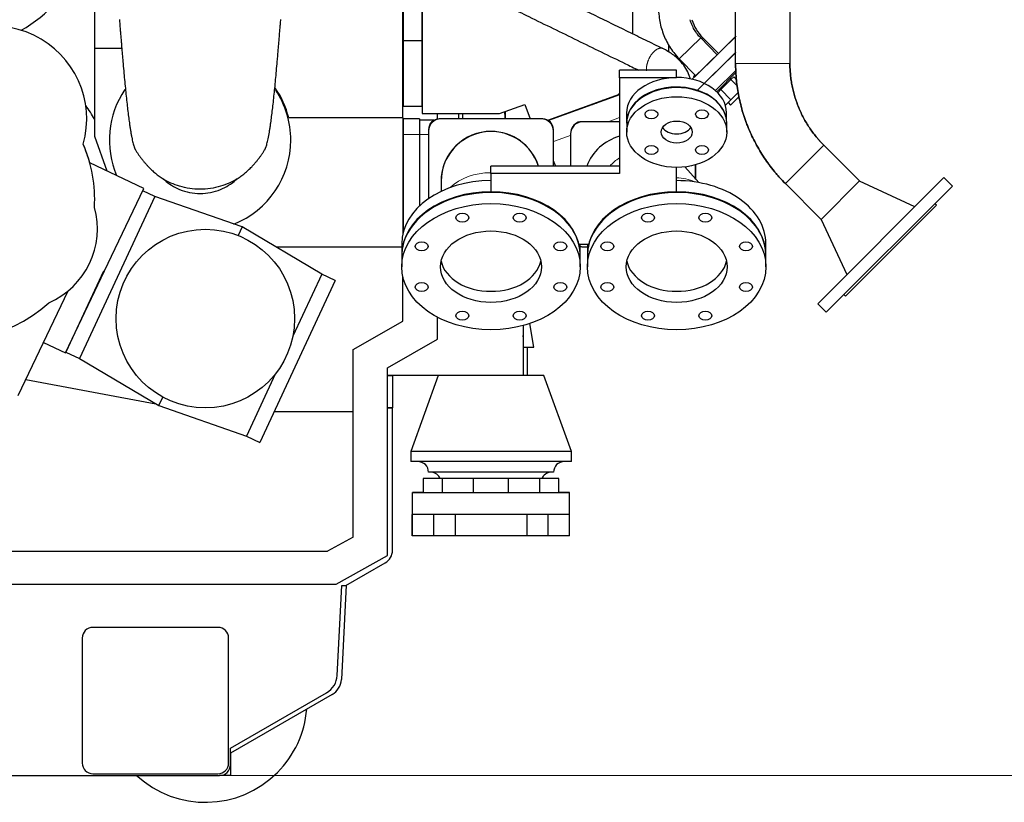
# Model space of a CAD drawing. Header units: inches. Extents: x 0 to 23760, y -13 to 16800.
# Tile 148 of 214: x 11850 to 13229, y 11232 to 12328. Entities that reach past the tile are written whole.
import ezdxf

# ---------------------------------------------------------------- set-up
doc = ezdxf.new("R2010")
doc.units = ezdxf.units.IN
doc.layers.add('254', color=7, linetype='Continuous', true_color=0xffffff)
doc.styles.add('latin_extended', font='simplex.shx')
doc.dimstyles.get("Standard").update_dxf_attribs({"dimtxt": 0.18, "dimasz": 0.18, "dimexe": 0.18, "dimexo": 0.0625, "dimgap": 0.09, "dimtad": 0, "dimtih": 1, "dimtoh": 1, "dimdec": 4, "dimzin": 0, "dimdsep": 46, "dimtxsty": 'Standard', "dimcen": 0.09, "dimadec": 0, "dimazin": 0, "dimtfac": 1, "dimtdec": 4, "dimtofl": 0, "dimtmove": 0, "dimatfit": 3, "dimfxl": 1, "dimtolj": 1, "dimtzin": 0, "dimarcsym": 0})

# ---------------------------------------------------------------- blocks, each defined once
blk = doc.blocks.new('_U15')
at = {"layer": '254', "color": 3, "linetype": 'Continuous', "lineweight": 13, "transparency": 16777216}
for p, q in [((12111.4, 14945.2), (13750.9, 14945.2)), ((13710.9, 14805.2), (13710.9, 11410)), ((11799.9, 11270), (13750.9, 11270))]:
    blk.add_line(p, q, dxfattribs=at)
at = {"layer": '254', "color": 3, "transparency": 16777216}
for points in [[(13734.2, 14805.2), (13687.5, 14805.2), (13710.9, 14945.2)], [(13687.5, 11410), (13734.2, 11410), (13710.9, 11270)]]:
    blk.add_solid(points, dxfattribs=at)
at = {"layer": 'Defpoints', "color": 0, "transparency": 16777216}
for p in [(12071.4, 14945.2), (11759.9, 11270), (13710.9, 11270)]:
    blk.add_point(p, dxfattribs=at)
at = {"layer": '254', "color": 2, "lineweight": 13, "transparency": 16777216, "insert": (13500.9, 12860.9), "char_height": 140, "attachment_point": 1, "rotation": 90, "style": 'latin_extended'}
blk.add_mtext('\\A1;3675', dxfattribs=at)

msp = doc.modelspace()

# ---------------------------------------------------------------- linework, layer by layer
at = {"layer": '254', "color": 2, "linetype": 'Continuous', "lineweight": 25}
for p, q in [((12386.357, 12190.977), (12386.357, 12419.346)), ((12387.357, 12298.977), (12387.357, 12418.759)), ((12413.307, 12298.977), (12413.307, 12405.728)), ((12413.357, 12405.708), (12413.357, 12196.977)), ((11954.857, 12287.977), (11954.857, 12377.603)), ((12708.357, 12308.482), (12708.357, 12347.979)), ((12387.357, 12206.977), (12387.357, 12298.977)), ((12413.307, 12298.977), (12387.357, 12298.977)), ((12413.307, 12206.977), (12413.307, 12298.977)), ((12853.141, 12305.583), (12791.632, 12245.049)), ((12826.611, 12279.474), (12803.42, 12303.039)), ((12828.346, 12281.182), (12806.155, 12303.373)), ((12852.845, 12305.291), (12826.609, 12279.471)), ((12844.39, 12296.971), (12853.049, 12305.629)), ((11954.857, 12164.767), (11954.857, 12287.977)), ((11992.827, 12287.977), (11954.857, 12287.977)), ((12758.258, 12293.783), (12758.267, 12283.627)), ((12773.485, 12273.578), (12796.677, 12250.013)), ((12826.611, 12279.474), (12796.677, 12250.013)), ((12852.799, 12282.798), (12798.203, 12229.067)), ((12852.76, 12282.759), (12808.525, 12239.225)), ((12689.662, 12247.271), (12689.662, 12257.878)), ((12769.662, 12257.878), (12689.662, 12257.878)), ((12769.662, 12247.554), (12769.662, 12257.878)), ((12776.281, 12268.78), (12776.28, 12270.742)), ((12852.789, 12257.532), (12824.032, 12229.231)), ((12769.662, 12247.271), (12689.662, 12247.271)), ((12689.662, 12247.271), (12689.662, 12112.921)), ((12796.997, 12250.329), (12791.632, 12245.049)), ((12795.651, 12251.056), (12793.4, 12248.804)), ((12793.4, 12248.804), (12794.416, 12247.788)), ((12853.137, 12254.806), (12825.883, 12227.552)), ((12831.678, 12230.495), (12845.874, 12244.692)), ((12846.088, 12244.906), (12844.662, 12246.332)), ((12845.874, 12244.692), (12849.678, 12248.495)), ((12845.874, 12244.692), (12855.142, 12235.424)), ((12849.678, 12248.495), (12854.227, 12243.946)), ((12827.313, 12226.131), (12831.678, 12230.495)), ((12831.678, 12230.495), (12845.82, 12216.353)), ((12589.365, 12187.814), (12689.662, 12224.319)), ((12689.66, 12223.232), (12590.501, 12187.141)), ((12666.471, 12214.792), (12667.265, 12216.168)), ((12688.401, 12222.776), (12689.664, 12224.963)), ((12838.058, 12208.592), (12845.82, 12216.353)), ((12857.236, 12220.698), (12845.381, 12208.843)), ((12845.82, 12216.353), (12856.08, 12226.614)), ((12413.307, 12206.977), (12387.357, 12206.977)), ((12521.528, 12196.977), (12557.12, 12209.932)), ((12557.12, 12209.932), (12564.528, 12189.578)), ((12651.34, 12209.284), (12652.134, 12210.66)), ((12656.474, 12212.24), (12657.628, 12211.573)), ((12841.845, 12212.379), (12845.381, 12208.843)), ((12386.357, 12190.977), (12226.646, 12190.977)), ((12386.357, 12190.977), (12386.357, 12028.602)), ((12409.807, 12189.577), (12386.857, 12189.577)), ((12386.857, 12189.577), (12386.857, 12167.577)), ((12409.807, 12189.577), (12409.807, 12167.577)), ((12413.357, 12196.977), (12521.528, 12196.977)), ((12434.857, 12189.382), (12434.857, 12196.984)), ((12434.857, 12189.375), (12434.857, 12196.977)), ((12582.307, 12189.577), (12437.307, 12189.577)), ((12580.302, 12189.477), (12439.302, 12189.477)), ((12464.857, 12189.576), (12464.857, 12196.977)), ((12470.1, 12196.975), (12470.1, 12189.576)), ((12529.877, 12200.02), (12529.869, 12189.577)), ((12699.662, 12197.774), (12699.662, 12184.622)), ((12839.662, 12187.465), (12839.662, 12198.057)), ((12429.825, 12187.577), (12409.807, 12187.577)), ((12422.307, 12174.577), (12422.307, 12172.862)), ((12597.307, 12123.526), (12597.307, 12174.577)), ((12689.663, 12185.577), (12638.352, 12185.577)), ((12699.853, 12183.815), (12699.853, 12171.087)), ((12839.853, 12171.087), (12839.853, 12183.815)), ((11972.447, 12116.437), (11954.857, 12164.767)), ((12386.857, 12167.577), (12386.857, 12036.577)), ((12409.807, 12167.577), (12409.807, 12067.743)), ((12422.302, 12172.477), (12422.302, 12077.829)), ((12597.302, 12123.526), (12597.302, 12172.477)), ((12621.352, 12168.577), (12621.352, 12123.526)), ((12975.831, 12152.795), (13026.042, 12102.584)), ((12023.727, 12091.978), (11947.914, 12128.138)), ((12689.662, 12123.528), (12509.662, 12123.528)), ((12509.662, 12112.921), (12509.662, 12123.528)), ((12769.662, 12086.478), (12769.662, 12121.589)), ((12800.732, 12100.346), (12781.064, 12122.228)), ((12796.352, 12105.218), (12796.352, 12125.273)), ((12796.857, 12104.657), (12796.857, 12125.419)), ((12689.662, 12112.921), (12509.662, 12112.921)), ((12509.662, 12112.921), (12509.662, 12086.477)), ((13144.103, 12107.508), (12967.326, 11930.731)), ((13156.124, 12095.487), (13144.103, 12107.508)), ((11968.837, 11976.898), (12023.727, 12091.978)), ((12439.952, 12102.221), (12439.952, 12101.974)), ((12972.25, 12048.792), (12922.039, 12099.003)), ((13026.042, 12102.584), (12972.25, 12048.792)), ((13156.124, 12095.487), (12979.347, 11918.71)), ((13103.174, 12066.579), (13026.016, 12102.558)), ((12038.871, 12080.842), (11986.134, 11967.512)), ((12038.871, 12080.842), (12022.131, 12088.632)), ((12161.313, 12038.204), (12038.871, 12080.842)), ((13133.496, 12068.617), (13006.217, 11941.338)), ((13133.496, 12068.617), (13131.375, 12070.738)), ((12161.313, 12038.204), (12155.734, 12026.215)), ((12272.785, 11971.993), (12161.313, 12038.204)), ((12386.857, 12036.577), (12386.857, 12030.664)), ((12972.276, 12048.818), (13008.255, 11971.66)), ((12384.8, 12009.85), (12209.051, 12009.85)), ((12384.802, 12014.705), (12384.802, 11999.149)), ((12634.802, 11999.149), (12634.802, 12014.705)), ((12634.803, 12013.926), (12644.807, 12013.926)), ((12636.857, 12010.577), (12638.354, 12010.577)), ((12638.352, 12010.577), (12644.81, 12010.577)), ((12644.808, 12014.705), (12644.808, 11999.149)), ((12894.808, 11999.149), (12894.808, 12014.705)), ((12384.802, 11998.088), (12384.802, 11982.532)), ((12634.802, 11982.532), (12634.802, 11998.088)), ((12644.808, 11998.088), (12644.808, 11982.532)), ((12894.808, 11982.532), (12894.808, 11998.088)), ((11913.947, 11861.818), (11968.837, 11976.898)), ((11967.094, 11976.371), (11914.358, 11863.041)), ((12272.785, 11971.993), (12232.445, 11885.303)), ((12291.825, 11963.133), (12272.785, 11971.993)), ((12386.357, 11906.244), (12386.357, 11968.635)), ((11986.134, 11967.512), (11933.397, 11854.181)), ((12291.825, 11963.133), (12238.586, 11848.723)), ((11847.793, 11802.182), (11917.638, 11948.614)), ((13004.096, 11943.459), (13006.217, 11941.338)), ((12967.326, 11930.731), (12979.347, 11918.71)), ((12316.857, 11866.529), (12386.357, 11906.244)), ((12434.857, 11880.977), (12434.857, 11911.802)), ((12554.852, 11900.084), (12554.852, 11829.977)), ((12569.861, 11869.977), (12564.055, 11902.904)), ((12555.56, 11881.977), (12554.852, 11885.991)), ((11883.227, 11876.471), (11913.947, 11861.818)), ((12364.857, 11840.977), (12434.857, 11880.977)), ((12554.852, 11881.977), (12555.56, 11881.977)), ((11914.499, 11862.975), (11933.397, 11854.181)), ((12316.857, 11779.977), (12316.857, 11866.529)), ((12554.852, 11869.977), (12569.861, 11869.977)), ((12560.857, 11829.976), (12560.857, 11869.969)), ((11933.397, 11854.181), (12044.87, 11787.97)), ((12238.586, 11848.723), (12186.351, 11736.472)), ((12207.651, 11832.022), (12167.311, 11745.332)), ((12364.853, 11829.977), (12371.852, 11829.977)), ((12554.852, 11829.977), (12364.854, 11829.977)), ((12364.857, 11577.977), (12364.857, 11840.977)), ((12371.852, 11829.977), (12371.852, 11784.977)), ((12435.857, 11829.977), (12397.357, 11723.977)), ((12583.857, 11829.977), (12554.849, 11829.977)), ((12622.357, 11723.977), (12583.857, 11829.977)), ((11858.388, 11824.387), (12040.363, 11790.647)), ((12044.87, 11787.97), (12050.449, 11799.959)), ((12044.87, 11787.97), (12167.311, 11745.332)), ((12206.598, 11779.977), (12316.857, 11779.977)), ((12316.857, 11603.933), (12316.857, 11779.977)), ((12364.853, 11784.977), (12371.852, 11784.977)), ((12371.852, 11784.977), (12364.853, 11784.977)), ((12371.852, 11585.232), (12371.852, 11784.977)), ((12167.311, 11745.332), (12186.351, 11736.472)), ((12622.357, 11723.977), (12397.357, 11723.977)), ((12397.357, 11723.977), (12397.357, 11709.745)), ((12622.357, 11709.745), (12622.357, 11723.977)), ((12622.357, 11709.745), (12397.357, 11709.745)), ((12597.357, 11694.745), (12422.357, 11694.745)), ((12441.675, 11685.977), (12414.857, 11685.977)), ((12414.857, 11685.977), (12414.857, 11665.977)), ((12485.539, 11685.977), (12441.675, 11685.977)), ((12441.675, 11665.977), (12441.675, 11685.977)), ((12534.174, 11685.977), (12485.539, 11685.977)), ((12485.539, 11665.977), (12485.539, 11685.977)), ((12578.039, 11685.977), (12534.174, 11685.977)), ((12534.174, 11665.977), (12534.174, 11685.977)), ((12604.857, 11685.977), (12578.039, 11685.977)), ((12578.039, 11665.977), (12578.039, 11685.977)), ((12604.857, 11665.977), (12604.857, 11685.977)), ((12414.858, 11666.177), (12399.857, 11666.177)), ((12399.857, 11665.677), (12399.857, 11666.177)), ((12619.857, 11665.677), (12399.857, 11665.677)), ((12399.857, 11635.677), (12399.857, 11665.677)), ((12441.675, 11665.977), (12414.857, 11665.977)), ((12485.539, 11665.977), (12441.675, 11665.977)), ((12534.174, 11665.977), (12485.539, 11665.977)), ((12578.039, 11665.977), (12534.174, 11665.977)), ((12604.857, 11665.977), (12578.039, 11665.977)), ((12619.857, 11666.177), (12604.855, 11666.177)), ((12619.857, 11665.677), (12619.857, 11666.177)), ((12619.857, 11635.677), (12619.857, 11665.677)), ((12399.857, 11635.677), (12399.357, 11635.677)), ((12399.357, 11605.677), (12399.357, 11635.677)), ((12429.857, 11635.677), (12399.857, 11635.677)), ((12399.857, 11605.677), (12399.857, 11635.677)), ((12459.857, 11635.677), (12429.857, 11635.677)), ((12429.857, 11605.677), (12429.857, 11635.677)), ((12559.857, 11635.677), (12459.857, 11635.677)), ((12459.857, 11635.677), (12459.857, 11605.677)), ((12559.855, 11635.677), (12459.858, 11635.677)), ((12589.857, 11635.677), (12559.857, 11635.677)), ((12559.857, 11635.677), (12559.857, 11605.677)), ((12619.857, 11635.677), (12589.857, 11635.677)), ((12589.857, 11605.677), (12589.857, 11635.677)), ((12619.857, 11605.677), (12619.857, 11635.677)), ((12316.857, 11603.933), (12280.937, 11583.977)), ((12399.857, 11605.677), (12399.357, 11605.677)), ((12429.857, 11605.677), (12399.857, 11605.677)), ((12459.857, 11605.677), (12429.857, 11605.677)), ((12559.857, 11605.677), (12459.857, 11605.677)), ((12589.857, 11605.677), (12559.857, 11605.677)), ((12619.857, 11605.677), (12589.857, 11605.677)), ((11238.777, 11583.977), (12280.937, 11583.977)), ((12292.857, 11537.977), (12364.857, 11577.977)), ((12306.568, 11535.993), (12361.852, 11567.912)), ((11226.857, 11537.977), (12292.857, 11537.977)), ((12294.549, 11410.273), (12301.152, 11536.277)), ((12307.17, 11536.345), (12300.257, 11404.536)), ((12301.152, 11536.277), (12306.568, 11535.993)), ((12127.352, 11477.477), (11952.352, 11477.477)), ((11937.352, 11462.477), (11937.352, 11287.477)), ((12142.352, 11287.477), (12142.352, 11462.477)), ((12144.852, 11308.071), (12279.59, 11385.862)), ((12287.292, 11383.381), (12144.853, 11301.144)), ((12144.852, 11284.977), (12144.852, 11308.071)), ((12144.861, 11301.148), (12144.861, 11269.977)), ((11389.852, 11269.977), (12129.852, 11269.977)), ((11952.352, 11272.477), (12127.352, 11272.477)), ((12144.861, 11269.977), (12129.846, 11269.977))]:
    msp.add_line(p, q, dxfattribs=at)
at = {"layer": '254', "color": 110, "linetype": 'Continuous', "lineweight": 13}
for p, q in [((12803.42, 12303.039), (12773.485, 12273.578)), ((12804.61, 12301.828), (12805.952, 12303.17)), ((12805.952, 12303.17), (12806.155, 12303.373)), ((12928.394, 12267.32), (12852.32, 12267.32)), ((12769.662, 12247.271), (12769.662, 12247.554)), ((12689.661, 12191.307), (12673.918, 12185.577)), ((12409.807, 12167.577), (12386.857, 12167.577)), ((12409.807, 12167.577), (12422.304, 12167.577)), ((12621.853, 12166.627), (12597.305, 12157.692)), ((12975.831, 12152.795), (12922.039, 12099.003)), ((12388.69, 12036.577), (12386.857, 12036.577))]:
    msp.add_line(p, q, dxfattribs=at)
at = {"layer": '254', "color": 2, "linetype": 'Continuous', "lineweight": 25}
msp.add_circle((12109.891, 11909.923), 125, dxfattribs=at)
for centre, radius, start, end in [((11759.857, 12479.977), 190, 298.929375, 337.77), ((12847.874, 12345.092), 59, 196.358891, 224.999985), ((11813.671, 12189.399), 130, 344.243102, 144.756907), ((12102.457, 12159.977), 127, 146.165625, 203.101875), ((12102.457, 12159.977), 128, 14.015684, 35.036033), ((12102.457, 12159.977), 127, 0, 33.384375), ((11759.857, 12076.576), 225.053, 29.9475, 35.848125), ((12439.302, 12172.477), 17, 90, 180), ((12437.307, 12174.577), 15, 90, 180), ((12399.857, 12185.977), 130, 1.586218, 6.077675), ((12580.302, 12172.477), 17, 0, 90), ((12582.307, 12174.577), 15, 0, 90), ((12638.352, 12168.577), 17, 90, 180), ((12636.857, 12170.577), 15, 90, 166.346719), ((12708.852, 12098.077), 69.85, 105.948751, 158.632501), ((11759.857, 12076.576), 195, 356.791934, 23.424655), ((11759.857, 12076.576), 195.002, 15.328125, 23.4225), ((12102.457, 12159.977), 127, 291.9375, 0), ((11759.857, 12076.576), 195, 176.369043, 312.208075), ((11845.602, 12035.678), 113, 293.611524, 15.388484), ((12638.352, 12027.577), 17, 257.945625, 270), ((12636.857, 12025.577), 15, 262.127813, 270), ((12407.357, 11694.745), 15, 0, 90), ((12612.357, 11694.745), 15, 90, 180), ((12425.192, 11679.791), 15, 24.359101, 85.546788), ((12594.521, 11679.791), 15, 94.453212, 155.640899), ((12351.852, 11585.232), 20, 300, 0), ((11952.352, 11462.477), 15, 90, 180), ((12127.352, 11462.477), 15, 0, 90), ((12264.59, 11411.843), 30, 300, 357), ((12274.292, 11405.898), 26, 300, 356.997672), ((12109.861, 11374.977), 142.5, 315.03761, 355.149485), ((11952.352, 11287.477), 15, 180, 270), ((12127.352, 11287.477), 15, 270, 0), ((12129.852, 11284.977), 15, 270, 0), ((12109.861, 11374.977), 142.5, 227.461985, 315.03761)]:
    msp.add_arc(centre, radius, start, end, dxfattribs=at)
for centre, major_axis, ratio, start_param, end_param in [((12769.662, 12197.774), (70, 0), 0.70710678, 1.57079633, 3.14159265), ((12769.662, 12198.057), (70, 0), 0.70710678, 0, 1.57079633), ((12769.662, 12184.622), (70, 0), 0.70710678, 0.15727598, 3.21532191), ((12769.853, 12183.815), (70, 0), 0.70710678, 1.57079633, 3.14159265), ((12769.853, 12183.815), (70, 0), 0.70710678, 0, 1.57079633), ((12509.802, 12101.974), (-69.85, 0), 0.99997193, 3.45526105, 6.28318531), ((12769.853, 12183.815), (21.75, 0), 0.70710678, 3.56826021, 5.85651775), ((12509.802, 12102.221), (0, 69.852), 0.99997193, 0, 1.57079633), ((12509.802, 12102.221), (0, 69.852), 0.99997193, 5.02232673, 6.28318531), ((12509.802, 12014.705), (125, 0), 0.70710678, 1.57187625, 3.14149448), ((12509.802, 11998.088), (125, 0), 0.70710678, 0.78539816, 3.14159265), ((12769.808, 11998.088), (125, 0), 0.70710678, 0.78539816, 3.14159265), ((12769.808, 12014.705), (125, 0), 0.70710678, 0.00009817, 1.57187625), ((12509.802, 11999.149), (125, 0), 0.70710678, 0, 3.14159265), ((12769.808, 11999.149), (125, 0), 0.70710678, 0.00009817, 3.14149448), ((12509.802, 11998.088), (125, 0), 0.70710678, 0, 0.78539816), ((12769.808, 11998.088), (125, 0), 0.70710678, 0, 0.78539816), ((12509.802, 11998.088), (70.75, 0), 0.70710678, 3.29778871, 6.12698925), ((12769.808, 11998.088), (70.75, 0), 0.70710678, 3.29778871, 6.12698925)]:
    msp.add_ellipse(centre, major_axis=major_axis, ratio=ratio, start_param=start_param, end_param=end_param, dxfattribs=at)
for centre, major_axis in [((12769.853, 12171.087), (70, 0)), ((12734.497, 12196.087), (9, 0)), ((12805.208, 12196.087), (9, 0)), ((12769.853, 12171.087), (21.75, 0)), ((12734.497, 12146.087), (9, 0)), ((12805.208, 12146.087), (9, 0)), ((12509.802, 11982.532), (125, 0)), ((12769.808, 11982.532), (125, 0)), ((12469.621, 12051.126), (9, 0)), ((12549.984, 12051.126), (9, 0)), ((12729.626, 12051.126), (9, 0)), ((12809.989, 12051.126), (9, 0)), ((12509.802, 11982.532), (70.75, 0)), ((12769.808, 11982.532), (70.75, 0)), ((12412.795, 12010.945), (9, 0)), ((12606.81, 12010.945), (9, 0)), ((12672.8, 12010.945), (9, 0)), ((12866.815, 12010.945), (9, 0)), ((12412.795, 11954.119), (9, 0)), ((12606.81, 11954.119), (9, 0)), ((12672.8, 11954.119), (9, 0)), ((12866.815, 11954.119), (9, 0)), ((12469.621, 11913.937), (9, 0)), ((12549.984, 11913.937), (9, 0)), ((12729.626, 11913.937), (9, 0)), ((12809.989, 11913.937), (9, 0))]:
    msp.add_ellipse(centre, major_axis=major_axis, ratio=0.70710678, dxfattribs=at)
at = {"layer": '254', "color": 110, "linetype": 'Continuous', "lineweight": 13}
for centre, major_axis, ratio, start_param, end_param in [((12721.294, 12084.235), (-51.949, -46.694), 0.85345156, 4.56232884, 4.81561974), ((12509.802, 12064.78), (-69.85, 0), 0.70710678, 4.71435248, 5.6652733), ((12758.509, 12042.832), (-51.949, -46.694), 0.85345156, 3.46866189, 3.88688641)]:
    msp.add_ellipse(centre, major_axis=major_axis, ratio=ratio, start_param=start_param, end_param=end_param, dxfattribs=at)
at = {"layer": '254', "color": 2, "linetype": 'Continuous', "lineweight": 25}
for points, knots in [([(12750.3, 12288.011), (12742.236, 12291.945), (12726.132, 12299.803), (12701.988, 12311.585), (12677.867, 12323.356), (12653.745, 12335.128), (12629.624, 12346.899), (12605.503, 12358.67), (12581.381, 12370.441), (12557.26, 12382.213), (12533.138, 12393.984), (12509.017, 12405.755), (12484.895, 12417.526), (12460.774, 12429.297), (12436.659, 12441.066), (12420.584, 12448.91), (12412.55, 12452.831)], [0, 0, 0, 0, 0.07161814, 0.14303642, 0.21445464, 0.28587286, 0.35729108, 0.42870929, 0.50012751, 0.57154573, 0.64296395, 0.71438216, 0.78580038, 0.8572186, 0.92863682, 1, 1, 1, 1]), ([(12394.12, 12415.09), (12403.493, 12410.516), (12422.246, 12401.365), (12450.379, 12387.636), (12478.517, 12373.905), (12506.655, 12360.173), (12534.793, 12346.442), (12564.808, 12331.795), (12596.698, 12316.233), (12630.463, 12299.755), (12664.229, 12283.278), (12692.834, 12269.319), (12710.183, 12260.853), (12716.277, 12257.879)], [0, 0, 0, 0, 0.08728873, 0.17463201, 0.2619753, 0.34931858, 0.43666186, 0.52400515, 0.62881709, 0.73362903, 0.83844097, 0.94325289, 1, 1, 1, 1]), ([(12744.474, 12345.23), (12744.444, 12341.252), (12744.982, 12330.606), (12748.633, 12313.422), (12756.729, 12294.789), (12765.818, 12281.796), (12771.9, 12275.19), (12773.485, 12273.578)], [0, 0, 0, 0, 0.14969596, 0.40448633, 0.65955491, 0.91462441, 1, 1, 1, 1]), ([(12803.42, 12303.039), (12801.789, 12304.698), (12796.898, 12310.286), (12791.861, 12318.884), (12789.361, 12326.033), (12788.708, 12328.338)], [0, 0, 0, 0, 0.23486674, 0.75727799, 1, 1, 1, 1]), ([(12788.955, 12245.412), (12788.512, 12247.067), (12785.812, 12255.57), (12778.359, 12267.858), (12766.661, 12278.276), (12757.496, 12284.253), (12752.804, 12286.79), (12750.3, 12288.011)], [0, 0, 0, 0, 0.0899374, 0.46987982, 0.74615103, 0.86913977, 1, 1, 1, 1]), ([(12852.32, 12267.32), (12852.32, 12265.363), (12852.344, 12263.403), (12852.399, 12261.195), (12852.405, 12260.949), (12852.419, 12260.458), (12852.44, 12259.723), (12852.499, 12258.007), (12852.562, 12256.539), (12852.804, 12251.652), (12853.093, 12247.76), (12853.859, 12240.013), (12854.337, 12236.158), (12855.478, 12228.482), (12856.805, 12220.842), (12858.504, 12213.273), (12860.391, 12205.739), (12861.427, 12201.99), (12863.689, 12194.529), (12864.915, 12190.816), (12866.402, 12186.66), (12866.569, 12186.198), (12866.821, 12185.506), (12866.906, 12185.276), (12867.075, 12184.815), (12867.501, 12183.664), (12868.63, 12180.685), (12869.72, 12177.962), (12871.963, 12172.552), (12873.542, 12168.993), (12876.866, 12161.971), (12878.611, 12158.507), (12882.264, 12151.673), (12886.082, 12144.934), (12890.228, 12138.382), (12894.539, 12131.925), (12896.777, 12128.743), (12901.42, 12122.476), (12903.826, 12119.391), (12906.472, 12116.164), (12906.628, 12115.975), (12906.941, 12115.596), (12907.41, 12115.029), (12908.511, 12113.712), (12910.734, 12111.102), (12912.676, 12108.906), (12916.608, 12104.569), (12919.292, 12101.75), (12922.039, 12099.003)], [0, 0, 0, 0, 0.03125, 0.03125, 0.03515625, 0.03515625, 0.0390625, 0.046875, 0.0625, 0.0625, 0.125, 0.125, 0.1875, 0.1875, 0.25, 0.3125, 0.3125, 0.375, 0.375, 0.4375, 0.4375, 0.4453125, 0.4453125, 0.44921875, 0.44921875, 0.453125, 0.46875, 0.5, 0.5, 0.5625, 0.5625, 0.625, 0.625, 0.6875, 0.75, 0.75, 0.8125, 0.8125, 0.875, 0.875, 0.87890625, 0.87890625, 0.8828125, 0.890625, 0.90625, 0.9375, 0.9375, 1, 1, 1, 1]), ([(12922.039, 12099.003), (12919.294, 12101.747), (12916.612, 12104.564), (12912.683, 12108.899), (12911.389, 12110.362), (12909.472, 12112.584), (12908.52, 12113.702), (12907.419, 12115.019), (12906.949, 12115.585), (12906.637, 12115.964), (12906.481, 12116.153), (12903.835, 12119.379), (12901.43, 12122.464), (12896.786, 12128.73), (12894.547, 12131.912), (12890.235, 12138.371), (12886.087, 12144.926), (12882.266, 12151.67), (12878.609, 12158.51), (12876.863, 12161.977), (12873.536, 12169.008), (12871.954, 12172.571), (12869.709, 12177.99), (12868.981, 12179.808), (12868.187, 12181.867), (12868.099, 12182.096), (12867.924, 12182.555), (12867.836, 12182.784), (12867.576, 12183.473), (12867.059, 12184.851), (12866.555, 12186.232), (12864.907, 12190.84), (12863.684, 12194.546), (12861.425, 12201.997), (12860.39, 12205.741), (12858.506, 12213.268), (12856.807, 12220.832), (12855.479, 12228.472), (12854.338, 12236.149), (12853.86, 12240.007), (12853.093, 12247.761), (12852.803, 12251.657), (12852.586, 12256.061), (12852.552, 12256.796), (12852.521, 12257.531), (12852.501, 12258.022), (12852.492, 12258.267), (12852.447, 12259.493), (12852.356, 12262.434), (12852.32, 12265.368), (12852.32, 12267.32)], [0, 0, 0, 0, 0.0625, 0.0625, 0.09375, 0.09375, 0.109375, 0.1171875, 0.12109375, 0.12109375, 0.125, 0.125, 0.1875, 0.1875, 0.25, 0.25, 0.3125, 0.375, 0.375, 0.4375, 0.4375, 0.5, 0.5, 0.53125, 0.53125, 0.53515625, 0.53515625, 0.5390625, 0.5390625, 0.546875, 0.5625, 0.5625, 0.625, 0.625, 0.6875, 0.6875, 0.75, 0.8125, 0.8125, 0.875, 0.875, 0.9375, 0.9375, 0.9453125, 0.94921875, 0.94921875, 0.953125, 0.953125, 0.96875, 1, 1, 1, 1]), ([(12975.831, 12152.795), (12973.956, 12154.67), (12972.122, 12156.596), (12970.106, 12158.822), (12969.882, 12159.07), (12969.437, 12159.568), (12969.214, 12159.818), (12968.551, 12160.569), (12967.235, 12162.077), (12965.95, 12163.605), (12963.423, 12166.687), (12961.794, 12168.777), (12958.646, 12173.026), (12955.609, 12177.343), (12951.38, 12184.024), (12948.778, 12188.614), (12946.287, 12193.273), (12945.096, 12195.637), (12942.826, 12200.434), (12941.746, 12202.868), (12940.596, 12205.645), (12940.469, 12205.954), (12940.217, 12206.573), (12939.842, 12207.502), (12938.989, 12209.674), (12938.295, 12211.543), (12936.954, 12215.294), (12936.124, 12217.809), (12934.591, 12222.866), (12933.184, 12227.953), (12931.451, 12235.667), (12930.547, 12240.867), (12929.769, 12246.095), (12929.443, 12248.723), (12929.05, 12252.687), (12928.936, 12254.012), (12928.788, 12256.005), (12928.72, 12257.003), (12928.661, 12258.003), (12928.624, 12258.67), (12928.607, 12259.003), (12928.459, 12262.006), (12928.394, 12264.667), (12928.394, 12267.32)], [0, 0, 0, 0, 0.0625, 0.0625, 0.0703125, 0.0703125, 0.078125, 0.078125, 0.09375, 0.125, 0.125, 0.1875, 0.1875, 0.25, 0.3125, 0.375, 0.375, 0.4375, 0.4375, 0.5, 0.5, 0.5078125, 0.5078125, 0.515625, 0.53125, 0.5625, 0.5625, 0.625, 0.625, 0.6875, 0.75, 0.8125, 0.8125, 0.875, 0.875, 0.90625, 0.90625, 0.921875, 0.9296875, 0.9296875, 0.9375, 0.9375, 1, 1, 1, 1]), ([(12928.394, 12267.32), (12928.394, 12264.667), (12928.459, 12262.006), (12928.607, 12259.003), (12928.624, 12258.67), (12928.661, 12258.003), (12928.72, 12257.003), (12928.788, 12256.005), (12928.936, 12254.012), (12929.05, 12252.687), (12929.443, 12248.723), (12929.769, 12246.095), (12930.547, 12240.867), (12931.451, 12235.667), (12933.184, 12227.953), (12934.591, 12222.866), (12936.124, 12217.809), (12936.954, 12215.294), (12938.295, 12211.543), (12938.989, 12209.674), (12939.842, 12207.502), (12940.217, 12206.573), (12940.469, 12205.954), (12940.596, 12205.645), (12941.746, 12202.868), (12942.826, 12200.434), (12945.096, 12195.637), (12946.287, 12193.273), (12948.778, 12188.614), (12951.38, 12184.024), (12955.609, 12177.343), (12958.646, 12173.026), (12961.794, 12168.777), (12963.423, 12166.687), (12965.95, 12163.605), (12967.235, 12162.077), (12968.551, 12160.569), (12969.214, 12159.818), (12969.437, 12159.568), (12969.882, 12159.07), (12970.106, 12158.822), (12972.122, 12156.596), (12973.956, 12154.67), (12975.831, 12152.795)], [0, 0, 0, 0, 0.0625, 0.0625, 0.0703125, 0.0703125, 0.078125, 0.09375, 0.09375, 0.125, 0.125, 0.1875, 0.1875, 0.25, 0.3125, 0.375, 0.375, 0.4375, 0.4375, 0.46875, 0.484375, 0.4921875, 0.4921875, 0.5, 0.5, 0.5625, 0.5625, 0.625, 0.625, 0.6875, 0.75, 0.8125, 0.8125, 0.875, 0.875, 0.90625, 0.921875, 0.921875, 0.9296875, 0.9296875, 0.9375, 0.9375, 1, 1, 1, 1]), ([(12597.287, 12130.129), (12597.553, 12129.473), (12598.472, 12127.215), (12599.4, 12124.971), (12600.062, 12123.39)], [0, 0, 0, 0, 0.29008378, 1, 1, 1, 1]), ([(12154.392, 12105.557), (12147.298, 12101.19), (12130.721, 12093.771), (12102.457, 12089.672), (12074.192, 12093.771), (12057.616, 12101.19), (12050.521, 12105.557)], [0, 0, 0, 0, 0.23758446, 0.5, 0.76241554, 1, 1, 1, 1]), ([(12052.402, 12104.126), (12058.697, 12098.49), (12074.375, 12088.611), (12102.457, 12083.025), (12130.538, 12088.611), (12146.217, 12098.49), (12152.511, 12104.126)], [0, 0, 0, 0, 0.23129115, 0.5, 0.76870885, 1, 1, 1, 1]), ([(12439.952, 12101.974), (12439.952, 12101.897), (12439.952, 12100.204), (12439.952, 12094.384), (12439.952, 12089.5), (12439.952, 12088.018)], [0, 0, 0, 0, 0.41368234, 0.83531285, 1, 1, 1, 1])]:
    msp.add_open_spline(points, degree=3, knots=knots, dxfattribs=at)
for points, degree in [([(12852.32, 12267.32), (12852.32, 12292.539), (12852.32, 12317.758), (12852.32, 12342.977)], 3), ([(12928.394, 12342.977), (12928.394, 12317.758), (12928.394, 12292.539), (12928.394, 12267.32)], 3), ([(12649.114, 12209.561), (12650.268, 12208.895)], 1), ([(12011.536, 12146.847), (12027.397, 12120.809), (12050.628, 12105.492)], 2), ([(12154.286, 12105.492), (12177.516, 12120.809), (12193.377, 12146.847)], 2), ([(12050.678, 12105.461), (12052.474, 12104.062)], 1), ([(12152.439, 12104.062), (12154.236, 12105.461)], 1)]:
    msp.add_open_spline(points, degree=degree, dxfattribs=at)
for points, weights, knots in [([(11989.48, 12328.853), (11992.734, 12287.64), (11999.523, 12212.888), (12006.59, 12160.504), (12010.937, 12147.915), (12011.762, 12146.422)], [1, 0.926776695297, 0.853553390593, 0.853553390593, 0.899041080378, 0.910069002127], [0, 0, 0, 0.30840995, 0.61681991, 0.92522986, 1, 1, 1]), ([(12193.152, 12146.422), (12193.976, 12147.915), (12198.323, 12160.504), (12205.391, 12212.888), (12212.179, 12287.64), (12215.434, 12328.853)], [0.910069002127, 0.899041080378, 0.853553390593, 0.853553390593, 0.926776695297, 1], [0, 0, 0, 0.07477014, 0.38318009, 0.69159005, 1, 1, 1])]:
    msp.add_rational_spline(points, weights, degree=2, knots=knots, dxfattribs=at)
at = {"layer": '254', "color": 110, "linetype": 'Continuous', "lineweight": 13}
msp.add_rational_spline([(12750.336, 12287.993), (12747.315, 12289.513), (12742.893, 12288.788), (12738.253, 12284.591), (12731.53, 12275.692), (12727.945, 12268.807), (12726.97, 12261.843), (12727.713, 12257.012)], [1.005532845, 0.992741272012, 0.982324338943, 1.01661171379, 1.01661171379, 0.978999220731, 0.994530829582, 1.00796980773], degree=4, knots=[0, 0, 0, 0, 0, 0.48843218, 0.48843218, 0.48843218, 1, 1, 1, 1, 1], dxfattribs=at)

# ---------------------------------------------------------------- dimensions: what is measured, and where the dimension line sits
at = {"layer": '254', "color": 2, "linetype": 'Continuous', "lineweight": 13}
dim = msp.add_linear_dim(base=(13710.851, 11269.977), p1=(12071.444, 14945.212), p2=(11759.861, 11269.977), angle=90, dimstyle='Standard', override={"dimscale": 40, "dimtxt": 3.5, "dimasz": 3.5, "dimexe": 1, "dimexo": 1, "dimgap": 1.75, "dimtad": 1, "dimtih": 0, "dimtoh": 0, "dimdec": 0, "dimlfac": 1, "dimzin": 8, "dimdsep": 46, "dimlunit": 2, "dimtxsty": 'latin_extended', "dimsah": 1, "dimse1": 0, "dimse2": 0, "dimsd1": 0, "dimsd2": 0, "dimclrd": 3, "dimclre": 3, "dimclrt": 2, "dimtol": 0, "dimtm": -0.1, "dimtfac": 0.714286, "dimtdec": 3, "dimtofl": 1, "dimtmove": 0, "dimtzin": 8, "dimlwd": 13, "dimlwe": 13}, dxfattribs=at)
dim.commit()
dim.dimension.update_dxf_attribs({"geometry": '_U15', "text_midpoint": (13710.851, 13107.595), "dimtype": 160})

doc.saveas('drawing.dxf')
